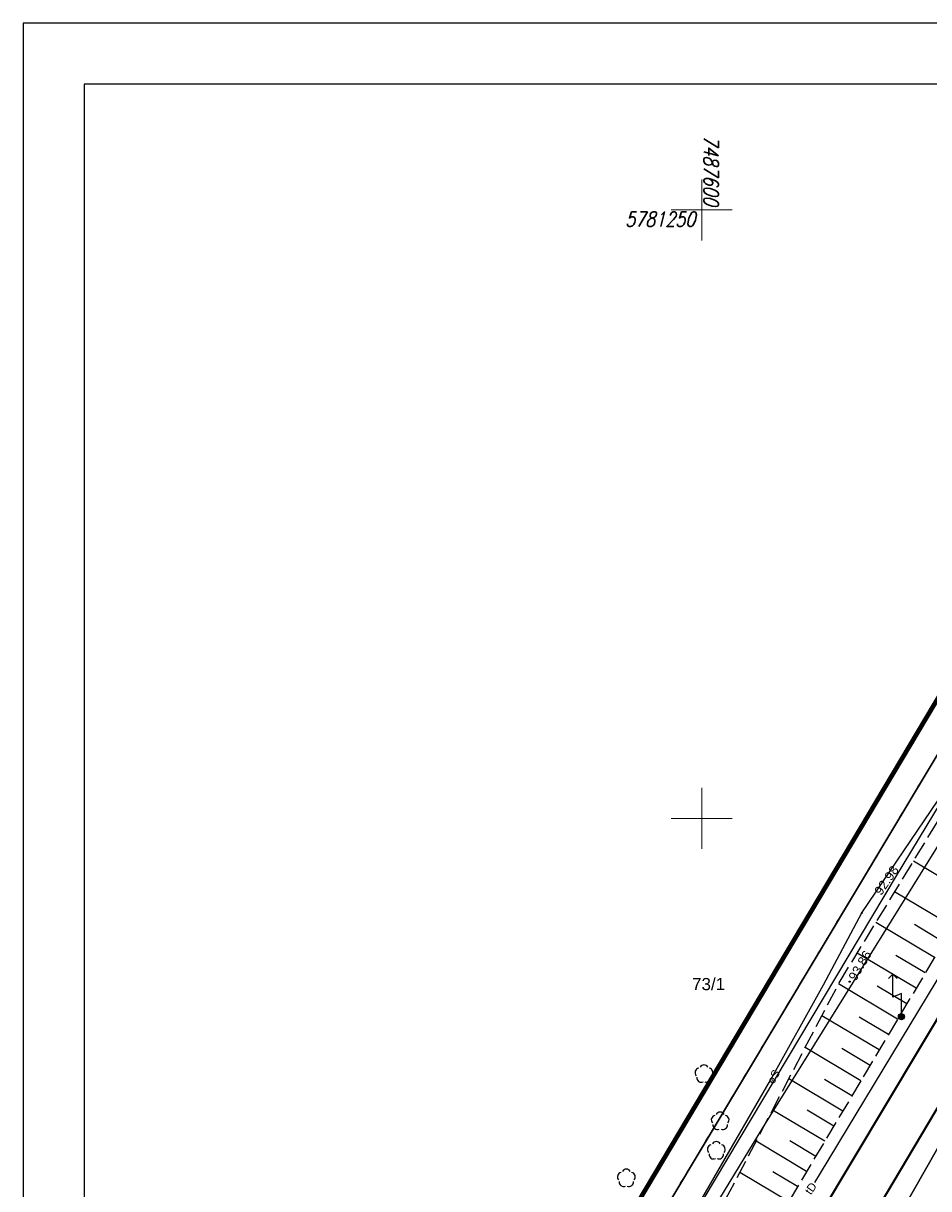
# Model space of a CAD drawing. Extents: x 7487544 to 7487849, y 5781015 to 5781265.
# Tile 7 of 13: x 7487544 to 7487619, y 5781170 to 5781265. Entities that reach past the tile are written whole.
import ezdxf
from ezdxf.enums import TextEntityAlignment as Align

# ---------------------------------------------------------------- set-up
doc = ezdxf.new("R2010")
doc.units = 0
doc.header["$MEASUREMENT"] = 0
for name, pattern in [('4001', [0]), ('4002', [2, 1, -1]), ('4004', [4, 3, -1]), ('4216', [0]), ('4521', [0]), ('4751', [0]), ('4761', [0])]:
    doc.linetypes.add(name, pattern=pattern)
doc.layers.get('0').update_dxf_attribs({"linetype": 'CONTINUOUS'})
for name, color, linetype in [('1423', 104, 'CONTINUOUS'), ('1526', 7, 'CONTINUOUS'), ('1811', 7, 'CONTINUOUS'), ('4521', 7, 'CONTINUOUS'), ('4751', 40, 'CONTINUOUS'), ('4761', 1, 'CONTINUOUS'), ('5216', 7, 'CONTINUOUS'), ('5230', 104, 'CONTINUOUS'), ('5852', 8, 'CONTINUOUS'), ('6216', 7, 'CONTINUOUS'), ('6751', 7, 'CONTINUOUS'), ('6761', 7, 'CONTINUOUS'), ('6801', 7, 'CONTINUOUS'), ('ZAKRES_OPRACOWANIA', 82, 'CONTINUOUS')]:
    doc.layers.add(name, color=color, linetype=linetype)
doc.layers.add('ramka_dobra', color=7, linetype='CONTINUOUS', lineweight=18)
doc.styles.add('KLASY', font='simplex.shx', dxfattribs={"width": 0.8, "oblique": 15.00003, "height": 1.25})
doc.styles.get("Standard").update_dxf_attribs({"font": 'arial.ttf'})

# ---------------------------------------------------------------- blocks, each defined once
blk = doc.blocks.new('1526')
at = {"true_color": 0xfefefe}
h = blk.add_hatch(color=7, dxfattribs=at)
h.dxf.hatch_style = 1
edge = h.paths.add_edge_path()
edge.add_arc((0, 0), 0.5, 0, 360)
for p, q in [((-1.4, 7), (-2.11, 6.29)), ((0, 3.8), (-1.4, 3.2))]:
    blk.add_line(p, q)
for points in [[(-1.4, 7), (-0.69, 6.29)], [(-1.4, 3.2), (-1.4, 7)], [(0, 0), (0, 3.8)]]:
    blk.add_lwpolyline(points)
blk.add_circle((0, 0), 0.5)
blk = doc.blocks.new('1811')
at = {"layer": '1811', "color": 7, "linetype": 'Continuous'}
blk.add_circle((0, 0), 0.09, dxfattribs=at)
blk = doc.blocks.new('1423')
at = {"layer": '1423', "color": 104, "linetype": 'Continuous'}
for centre, start, end in [((-0.71, 0.23), 102.5, 221.75), ((0, 0.75), 30.19, 149.77), ((0.71, 0.23), 318.3, 77.49), ((-0.44, -0.61), 174.33, 293.45), ((0.44, -0.61), 246.24, 5.74)]:
    blk.add_arc(centre, 0.75, start, end, dxfattribs=at)

msp = doc.modelspace()

# ---------------------------------------------------------------- linework, layer by layer
for points in [[(7487544.256, 5781015.335), (7487849.256, 5781015.335), (7487849.256, 5781265.335), (7487544.256, 5781265.335)], [(7487549.256, 5781020.335), (7487844.256, 5781020.335), (7487844.256, 5781260.335), (7487549.256, 5781260.335)]]:
    msp.add_lwpolyline(points, close=True)
at = {"linetype": 'Continuous', "lineweight": 18, "ltscale": 0.5}
for points in [[(7487600, 5781247.5), (7487600, 5781250), (7487600, 5781252.5)], [(7487597.5, 5781250), (7487600, 5781250), (7487602.5, 5781250)], [(7487600, 5781197.5), (7487600, 5781200), (7487600, 5781202.5)], [(7487597.5, 5781200), (7487600, 5781200), (7487602.5, 5781200)]]:
    msp.add_lwpolyline(points, dxfattribs=at)
at = {"layer": '4521', "color": 7, "linetype": '4521', "lineweight": 35}
for points in [[(7487660.086, 5781251.871), (7487649.08, 5781233.379), (7487640.846, 5781219.648), (7487628.857, 5781199.373), (7487585.03, 5781126.203), (7487557.347, 5781079.738)], [(7487664.53, 5781251.896), (7487663.386, 5781249.982), (7487633.91, 5781200.711), (7487604.384, 5781151.011), (7487585.996, 5781120.608), (7487579.39, 5781109.219), (7487559.534, 5781076.173)]]:
    msp.add_lwpolyline(points, dxfattribs=at)
at = {"layer": '4751', "color": 30, "linetype": '4751', "true_color": 0xff9100}
msp.add_lwpolyline([(7487609.301, 5781170.063), (7487609.765, 5781170.846), (7487631.77, 5781207.273), (7487642.516, 5781225.341), (7487651.409, 5781240.214), (7487658.284, 5781251.73)], dxfattribs=at)
at = {"layer": '4761', "color": 1, "linetype": '4761'}
for points in [[(7487553.413, 5781089.236), (7487558.241, 5781097.561), (7487565.898, 5781111.262), (7487570.546, 5781119.352), (7487578.093, 5781131.823), (7487587.949, 5781148.265), (7487595.976, 5781161.777), (7487605.653, 5781178.481), (7487610.002, 5781186.333), (7487613.151, 5781192.234), (7487622.868, 5781206.584), (7487625.607, 5781211.024), (7487628.575, 5781215.953), (7487632.503, 5781223.271), (7487636.541, 5781228.94), (7487642.099, 5781237.838), (7487650.93, 5781251.067)], [(7487585.245, 5781143.719), (7487616.011, 5781195.284), (7487625.214, 5781210.474), (7487636.979, 5781231.775), (7487647.496, 5781249.79), (7487647.669, 5781250.074)], [(7487590.592, 5781150.834), (7487605.014, 5781174.581), (7487635.333, 5781223.351), (7487644.675, 5781239.077)]]:
    msp.add_lwpolyline(points, dxfattribs=at)
at = {"layer": '5216', "color": 7, "linetype": '4216'}
for points in [[(7487664.351, 5781251.899), (7487562.516, 5781072.984)], [(7487562.516, 5781072.984), (7487664.351, 5781251.899)], [(7487645.775, 5781249.316), (7487643.15, 5781244.94), (7487591.07, 5781158), (7487552.698, 5781093.761)], [(7487552.698, 5781093.761), (7487591.07, 5781158), (7487643.15, 5781244.94), (7487645.775, 5781249.316)]]:
    msp.add_lwpolyline(points, dxfattribs=at)
at = {"layer": '5230', "color": 104, "linetype": '4002', "ltscale": 0.5}
for points in [[(7487552.698, 5781093.761), (7487591.07, 5781158), (7487643.15, 5781244.94), (7487645.775, 5781249.316)], [(7487645.775, 5781249.316), (7487643.15, 5781244.94), (7487591.07, 5781158), (7487552.698, 5781093.761)]]:
    msp.add_lwpolyline(points, dxfattribs=at)
at = {"layer": '5852', "color": 7, "linetype": '4001'}
for p, q in [((7487622.14, 5781193.638), (7487617.391, 5781196.469)), ((7487620.628, 5781191.104), (7487615.851, 5781193.952)), ((7487619.117, 5781188.569), (7487614.311, 5781191.435)), ((7487619.873, 5781189.836), (7487617.477, 5781191.265)), ((7487617.606, 5781186.035), (7487612.771, 5781188.917)), ((7487618.362, 5781187.302), (7487615.951, 5781188.739)), ((7487616.095, 5781183.5), (7487611.236, 5781186.397)), ((7487616.851, 5781184.767), (7487614.426, 5781186.213)), ((7487614.584, 5781180.966), (7487609.866, 5781183.778)), ((7487615.34, 5781182.233), (7487612.946, 5781183.66)), ((7487613.073, 5781178.431), (7487608.498, 5781181.163)), ((7487613.829, 5781179.698), (7487611.505, 5781181.084)), ((7487611.588, 5781175.949), (7487607.157, 5781178.6)), ((7487612.331, 5781177.19), (7487610.079, 5781178.537)), ((7487610.103, 5781173.467), (7487605.814, 5781176.033)), ((7487610.846, 5781174.708), (7487608.665, 5781176.012)), ((7487608.618, 5781170.985), (7487604.47, 5781173.466)), ((7487609.361, 5781172.226), (7487607.251, 5781173.488)), ((7487607.133, 5781168.503), (7487603.127, 5781170.899)), ((7487607.876, 5781169.744), (7487605.837, 5781170.963))]:
    msp.add_line(p, q, dxfattribs=at)
at = {"layer": '5852', "color": 7, "linetype": '4004', "ltscale": 0.5}
for points in [[(7487553.996, 5781087.268), (7487554.262, 5781087.724), (7487568.159, 5781111.636), (7487582.635, 5781135.821), (7487601.99, 5781168.726), (7487611.28, 5781186.48), (7487621.49, 5781203.17), (7487629.19, 5781215.9), (7487632.32, 5781221.77), (7487640.3, 5781234.65), (7487647.78, 5781246.66), (7487650.431, 5781251.018)], [(7487656.882, 5781251.621), (7487647.828, 5781236.725), (7487613.073, 5781178.431), (7487586.344, 5781133.753), (7487584.276, 5781129.116), (7487565.398, 5781097.463), (7487555.959, 5781081.984)]]:
    msp.add_lwpolyline(points, dxfattribs=at)
at = {"layer": 'ZAKRES_OPRACOWANIA', "color": 96, "linetype": 'Continuous', "lineweight": 80, "true_color": 0x008000, "flags": 128}
msp.add_lwpolyline([(7487766.868, 5781191.654), (7487682.038, 5781043.191), (7487678.623, 5781038.391), (7487674.348, 5781034.345), (7487669.357, 5781031.21), (7487663.845, 5781029.121), (7487658.043, 5781028.14), (7487652.153, 5781028.312), (7487646.405, 5781029.632), (7487641.037, 5781032.041), (7487572.485, 5781071.362), (7487567.636, 5781074.829), (7487563.573, 5781079.174), (7487560.44, 5781084.245), (7487558.382, 5781089.826), (7487557.453, 5781095.707), (7487557.707, 5781101.654), (7487559.138, 5781107.44), (7487561.668, 5781112.824), (7487633.335, 5781233.258)], dxfattribs=at)

# ---------------------------------------------------------------- block references
at = {"layer": '1423', "color": 104, "xscale": 0.5, "yscale": 0.5}
for p in [(7487600.184, 5781178.989), (7487601.514, 5781175.11), (7487601.194, 5781172.689), (7487593.805, 5781170.427)]:
    msp.add_blockref('1423', p, dxfattribs=at)
at = {"layer": '1526', "color": 7, "xscale": 0.5, "yscale": 0.5}
msp.add_blockref('1526', (7487616.409, 5781183.695), dxfattribs=at)
at = {"layer": '1811', "color": 7, "xscale": 0.5, "yscale": 0.5}
for p in [(7487613.151, 5781192.234), (7487612.152, 5781186.584)]:
    msp.add_blockref('1811', p, dxfattribs=at)

# ---------------------------------------------------------------- texts
at = {"layer": '6216', "color": 7}
msp.add_text('73/1', height=1, dxfattribs=at).set_placement((7487599.202, 5781185.883))
at = {"layer": '6751', "color": 30, "true_color": 0xff9100}
msp.add_text('tD', height=0.67, rotation=55.4915, dxfattribs=at).set_placement((7487608.967, 5781169.012))
at = {"layer": '6761', "color": 1}
msp.add_text('eS', height=0.67, rotation=61.00741, dxfattribs=at).set_placement((7487605.917, 5781178.109))
at = {"layer": '6801', "color": 7}
for s, rotation, p in [('92.98', 55.40771, (7487614.744, 5781193.613)), ('93.86', 59.29999, (7487612.652, 5781186.584))]:
    msp.add_text(s, height=0.75, rotation=rotation, dxfattribs=at).set_placement(p)
at = {"layer": 'ramka_dobra', "color": 18, "linetype": 'Continuous', "true_color": 0x000000, "style": 'KLASY', "oblique": 15, "width": 0.8}
msp.add_text('7487600 ', height=1.2, rotation=270.0081, dxfattribs=at).set_placement((7487600.771, 5781252.925), align=Align.MIDDLE_CENTER)
msp.add_text('5781250', height=1.2, dxfattribs=at).set_placement((7487596.586, 5781249.238), align=Align.MIDDLE_CENTER)

doc.saveas('drawing.dxf')
